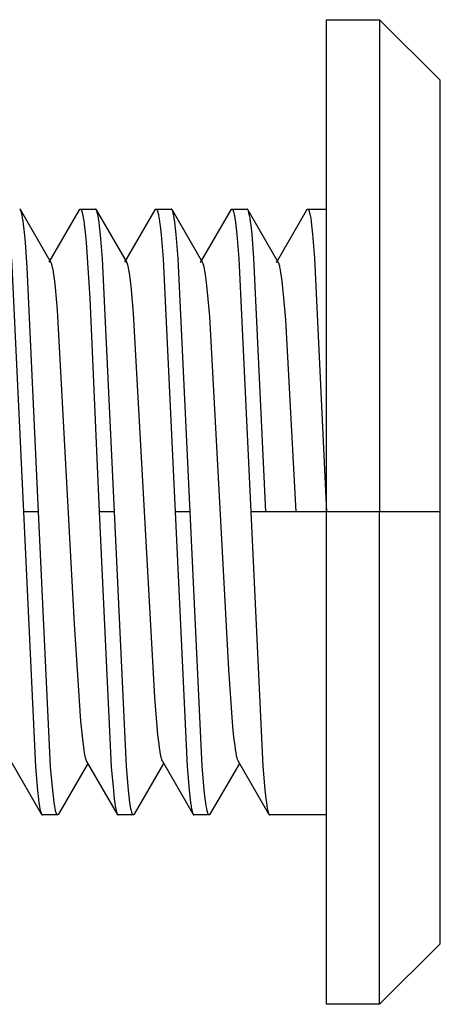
# Model space of a CAD drawing. Header units: millimetres. Extents: x -5878 to -4878, y 4408 to 5408.
# Tile 119 of 119: x -5050.98 to -5045.43, y 5133.01 to 5146.01. Entities that reach past the tile are written whole.
import ezdxf

# ---------------------------------------------------------------- set-up
doc = ezdxf.new("R2010")
doc.units = ezdxf.units.MM
doc.layers.add('SHOW Mini_Safetyfree Holder', color=7, linetype='Continuous', true_color=0x000000)

msp = doc.modelspace()

# ---------------------------------------------------------------- linework, layer by layer
at = {"layer": 'SHOW Mini_Safetyfree Holder', "color": 18, "lineweight": -3, "true_color": 0x000000}
for points in [[(-5046.926, 5146.008), (-5046.226, 5146.008)], [(-5046.926, 5139.508), (-5046.926, 5144.104), (-5046.926, 5145.551), (-5046.926, 5145.899), (-5046.926, 5145.981), (-5046.926, 5146.001), (-5046.926, 5146.006), (-5046.926, 5146.007), (-5046.926, 5146.008), (-5046.926, 5146.008)], [(-5046.226, 5146.008), (-5045.426, 5145.208)], [(-5046.226, 5146.008), (-5046.226, 5146.008), (-5046.226, 5146.007), (-5046.226, 5146.006), (-5046.226, 5146.001), (-5046.226, 5145.981), (-5046.226, 5145.899), (-5046.226, 5145.551), (-5046.226, 5144.104), (-5046.226, 5139.508)], [(-5045.426, 5139.508), (-5045.426, 5143.538), (-5045.426, 5144.808), (-5045.426, 5145.113), (-5045.426, 5145.185), (-5045.426, 5145.202), (-5045.426, 5145.206), (-5045.426, 5145.207), (-5045.426, 5145.208), (-5045.426, 5145.208)], [(-5050.965, 5143.498), (-5050.965, 5143.499), (-5050.966, 5143.5), (-5050.967, 5143.501), (-5050.967, 5143.502), (-5050.967, 5143.502), (-5050.968, 5143.503), (-5050.968, 5143.503), (-5050.968, 5143.503), (-5050.969, 5143.504), (-5050.969, 5143.504), (-5050.969, 5143.505), (-5050.97, 5143.505), (-5050.97, 5143.505), (-5050.97, 5143.505), (-5050.971, 5143.506), (-5050.971, 5143.506), (-5050.971, 5143.506), (-5050.971, 5143.506), (-5050.972, 5143.506), (-5050.972, 5143.507), (-5050.972, 5143.507), (-5050.972, 5143.507), (-5050.972, 5143.507), (-5050.972, 5143.507), (-5050.973, 5143.507), (-5050.973, 5143.507), (-5050.973, 5143.507), (-5050.973, 5143.507), (-5050.973, 5143.507), (-5050.973, 5143.507), (-5050.974, 5143.507), (-5050.974, 5143.507), (-5050.974, 5143.507), (-5050.974, 5143.508), (-5050.974, 5143.508), (-5050.974, 5143.508), (-5050.975, 5143.508), (-5050.975, 5143.508), (-5050.975, 5143.508), (-5050.975, 5143.508), (-5050.975, 5143.508)], [(-5050.726, 5139.508), (-5050.875, 5142.738), (-5050.9, 5143.066), (-5050.913, 5143.198), (-5050.925, 5143.307), (-5050.931, 5143.353), (-5050.938, 5143.393), (-5050.944, 5143.428), (-5050.947, 5143.442), (-5050.95, 5143.456), (-5050.952, 5143.463), (-5050.954, 5143.47), (-5050.956, 5143.476), (-5050.957, 5143.481), (-5050.959, 5143.486), (-5050.96, 5143.489), (-5050.961, 5143.491), (-5050.962, 5143.493), (-5050.963, 5143.495), (-5050.964, 5143.497), (-5050.965, 5143.498)], [(-5050.965, 5143.498), (-5050.563, 5142.804)], [(-5050.588, 5142.805), (-5050.187, 5143.498)], [(-5050.187, 5143.498), (-5050.186, 5143.5), (-5050.185, 5143.501), (-5050.185, 5143.502), (-5050.184, 5143.502), (-5050.184, 5143.503), (-5050.184, 5143.503), (-5050.183, 5143.503), (-5050.183, 5143.504), (-5050.183, 5143.504), (-5050.182, 5143.504), (-5050.182, 5143.505), (-5050.182, 5143.505), (-5050.181, 5143.505), (-5050.181, 5143.506), (-5050.18, 5143.506), (-5050.18, 5143.506), (-5050.18, 5143.506), (-5050.18, 5143.506), (-5050.18, 5143.506), (-5050.18, 5143.507), (-5050.179, 5143.507), (-5050.179, 5143.507), (-5050.179, 5143.507), (-5050.179, 5143.507), (-5050.179, 5143.507), (-5050.179, 5143.507), (-5050.178, 5143.507), (-5050.178, 5143.507), (-5050.178, 5143.507), (-5050.178, 5143.507), (-5050.178, 5143.507), (-5050.178, 5143.507), (-5050.177, 5143.508), (-5050.177, 5143.508), (-5050.177, 5143.508), (-5050.177, 5143.508), (-5050.177, 5143.508), (-5050.177, 5143.508), (-5050.176, 5143.508), (-5050.176, 5143.508), (-5050.176, 5143.508), (-5050.176, 5143.508), (-5050.176, 5143.508)], [(-5050.176, 5143.508), (-5049.976, 5143.508)], [(-5050.175, 5143.508), (-5050.175, 5143.508), (-5050.175, 5143.508), (-5050.175, 5143.508), (-5050.174, 5143.508), (-5050.174, 5143.508), (-5050.174, 5143.508), (-5050.174, 5143.507), (-5050.174, 5143.507), (-5050.173, 5143.507), (-5050.173, 5143.507), (-5050.173, 5143.507), (-5050.173, 5143.507), (-5050.173, 5143.507), (-5050.172, 5143.507), (-5050.172, 5143.507), (-5050.172, 5143.507), (-5050.172, 5143.507), (-5050.172, 5143.506), (-5050.171, 5143.506), (-5050.171, 5143.506), (-5050.171, 5143.506), (-5050.171, 5143.506), (-5050.171, 5143.506), (-5050.17, 5143.506), (-5050.17, 5143.505), (-5050.17, 5143.505), (-5050.17, 5143.505), (-5050.169, 5143.504), (-5050.169, 5143.504), (-5050.169, 5143.504), (-5050.168, 5143.503), (-5050.168, 5143.503), (-5050.167, 5143.502), (-5050.167, 5143.502), (-5050.167, 5143.501), (-5050.166, 5143.5), (-5050.166, 5143.5), (-5050.165, 5143.499), (-5050.164, 5143.497), (-5050.163, 5143.496), (-5050.163, 5143.494), (-5050.162, 5143.492), (-5050.161, 5143.491), (-5050.16, 5143.489), (-5050.159, 5143.487), (-5050.158, 5143.483), (-5050.156, 5143.478), (-5050.155, 5143.473), (-5050.153, 5143.468), (-5050.15, 5143.456), (-5050.147, 5143.442), (-5050.144, 5143.428), (-5050.138, 5143.393), (-5050.131, 5143.353), (-5050.125, 5143.307), (-5050.113, 5143.198), (-5050.1, 5143.066), (-5050.05, 5142.331), (-5049.926, 5139.508)], [(-5049.965, 5143.498), (-5049.966, 5143.5), (-5049.966, 5143.501), (-5049.967, 5143.502), (-5049.967, 5143.502), (-5049.968, 5143.503), (-5049.968, 5143.503), (-5049.968, 5143.503), (-5049.969, 5143.504), (-5049.969, 5143.504), (-5049.969, 5143.504), (-5049.97, 5143.505), (-5049.97, 5143.505), (-5049.97, 5143.505), (-5049.971, 5143.506), (-5049.971, 5143.506), (-5049.971, 5143.506), (-5049.971, 5143.506), (-5049.971, 5143.506), (-5049.972, 5143.506), (-5049.972, 5143.507), (-5049.972, 5143.507), (-5049.972, 5143.507), (-5049.972, 5143.507), (-5049.972, 5143.507), (-5049.973, 5143.507), (-5049.973, 5143.507), (-5049.973, 5143.507), (-5049.973, 5143.507), (-5049.973, 5143.507), (-5049.974, 5143.507), (-5049.974, 5143.507), (-5049.974, 5143.507), (-5049.974, 5143.508), (-5049.974, 5143.508), (-5049.974, 5143.508), (-5049.975, 5143.508), (-5049.975, 5143.508), (-5049.975, 5143.508), (-5049.975, 5143.508), (-5049.975, 5143.508), (-5049.975, 5143.508), (-5049.976, 5143.508), (-5049.976, 5143.508)], [(-5049.726, 5139.508), (-5049.883, 5142.851), (-5049.909, 5143.166), (-5049.923, 5143.286), (-5049.929, 5143.337), (-5049.936, 5143.381), (-5049.942, 5143.419), (-5049.945, 5143.436), (-5049.949, 5143.45), (-5049.952, 5143.463), (-5049.954, 5143.469), (-5049.955, 5143.475), (-5049.957, 5143.48), (-5049.959, 5143.485), (-5049.96, 5143.489), (-5049.961, 5143.491), (-5049.962, 5143.493), (-5049.963, 5143.494), (-5049.963, 5143.496), (-5049.964, 5143.497), (-5049.965, 5143.498)], [(-5049.965, 5143.498), (-5049.563, 5142.804)], [(-5049.588, 5142.805), (-5049.187, 5143.498)], [(-5049.187, 5143.498), (-5049.186, 5143.5), (-5049.185, 5143.501), (-5049.185, 5143.502), (-5049.184, 5143.502), (-5049.184, 5143.502), (-5049.184, 5143.503), (-5049.183, 5143.503), (-5049.183, 5143.504), (-5049.183, 5143.504), (-5049.182, 5143.504), (-5049.182, 5143.505), (-5049.182, 5143.505), (-5049.181, 5143.505), (-5049.181, 5143.506), (-5049.181, 5143.506), (-5049.18, 5143.506), (-5049.18, 5143.506), (-5049.18, 5143.506), (-5049.18, 5143.506), (-5049.18, 5143.507), (-5049.179, 5143.507), (-5049.179, 5143.507), (-5049.179, 5143.507), (-5049.179, 5143.507), (-5049.179, 5143.507), (-5049.179, 5143.507), (-5049.178, 5143.507), (-5049.178, 5143.507), (-5049.178, 5143.507), (-5049.178, 5143.507), (-5049.178, 5143.507), (-5049.178, 5143.507), (-5049.177, 5143.508), (-5049.177, 5143.508), (-5049.177, 5143.508), (-5049.177, 5143.508), (-5049.177, 5143.508), (-5049.177, 5143.508), (-5049.176, 5143.508), (-5049.176, 5143.508), (-5049.176, 5143.508), (-5049.176, 5143.508), (-5049.176, 5143.508)], [(-5049.176, 5143.508), (-5048.976, 5143.508)], [(-5049.176, 5143.508), (-5049.176, 5143.508), (-5049.175, 5143.508), (-5049.175, 5143.508), (-5049.175, 5143.508), (-5049.175, 5143.508), (-5049.174, 5143.508), (-5049.174, 5143.508), (-5049.174, 5143.508), (-5049.174, 5143.507), (-5049.174, 5143.507), (-5049.173, 5143.507), (-5049.173, 5143.507), (-5049.173, 5143.507), (-5049.173, 5143.507), (-5049.172, 5143.507), (-5049.172, 5143.507), (-5049.172, 5143.507), (-5049.172, 5143.507), (-5049.172, 5143.506), (-5049.171, 5143.506), (-5049.171, 5143.506), (-5049.171, 5143.506), (-5049.171, 5143.506), (-5049.171, 5143.506), (-5049.17, 5143.505), (-5049.17, 5143.505), (-5049.17, 5143.505), (-5049.17, 5143.505), (-5049.169, 5143.504), (-5049.169, 5143.504), (-5049.168, 5143.504), (-5049.168, 5143.503), (-5049.168, 5143.502), (-5049.167, 5143.502), (-5049.167, 5143.501), (-5049.166, 5143.501), (-5049.166, 5143.5), (-5049.165, 5143.499), (-5049.165, 5143.499), (-5049.165, 5143.498), (-5049.164, 5143.496), (-5049.163, 5143.495), (-5049.162, 5143.493), (-5049.161, 5143.491), (-5049.16, 5143.489), (-5049.159, 5143.485), (-5049.157, 5143.48), (-5049.155, 5143.475), (-5049.154, 5143.469), (-5049.152, 5143.463), (-5049.149, 5143.45), (-5049.145, 5143.436), (-5049.142, 5143.419), (-5049.136, 5143.381), (-5049.129, 5143.337), (-5049.123, 5143.286), (-5049.109, 5143.166), (-5049.083, 5142.851), (-5048.926, 5139.508)], [(-5048.965, 5143.498), (-5048.966, 5143.5), (-5048.966, 5143.501), (-5048.967, 5143.502), (-5048.967, 5143.502), (-5048.968, 5143.503), (-5048.968, 5143.503), (-5048.968, 5143.503), (-5048.969, 5143.504), (-5048.969, 5143.504), (-5048.969, 5143.505), (-5048.97, 5143.505), (-5048.97, 5143.505), (-5048.97, 5143.505), (-5048.971, 5143.506), (-5048.971, 5143.506), (-5048.971, 5143.506), (-5048.971, 5143.506), (-5048.971, 5143.506), (-5048.972, 5143.507), (-5048.972, 5143.507), (-5048.972, 5143.507), (-5048.972, 5143.507), (-5048.972, 5143.507), (-5048.972, 5143.507), (-5048.973, 5143.507), (-5048.973, 5143.507), (-5048.973, 5143.507), (-5048.973, 5143.507), (-5048.973, 5143.507), (-5048.974, 5143.507), (-5048.974, 5143.507), (-5048.974, 5143.508), (-5048.974, 5143.508), (-5048.974, 5143.508), (-5048.974, 5143.508), (-5048.975, 5143.508), (-5048.975, 5143.508), (-5048.975, 5143.508), (-5048.975, 5143.508), (-5048.975, 5143.508), (-5048.975, 5143.508), (-5048.976, 5143.508), (-5048.976, 5143.508)], [(-5048.726, 5139.508), (-5048.884, 5142.855), (-5048.91, 5143.17), (-5048.923, 5143.29), (-5048.929, 5143.34), (-5048.936, 5143.384), (-5048.943, 5143.421), (-5048.946, 5143.437), (-5048.949, 5143.452), (-5048.952, 5143.465), (-5048.954, 5143.471), (-5048.956, 5143.476), (-5048.957, 5143.481), (-5048.959, 5143.486), (-5048.96, 5143.488), (-5048.961, 5143.49), (-5048.961, 5143.492), (-5048.962, 5143.494), (-5048.963, 5143.495), (-5048.964, 5143.496), (-5048.964, 5143.497), (-5048.965, 5143.498)], [(-5048.965, 5143.498), (-5048.563, 5142.804)], [(-5048.589, 5142.804), (-5048.187, 5143.498)], [(-5048.187, 5143.498), (-5048.186, 5143.5), (-5048.185, 5143.501), (-5048.185, 5143.502), (-5048.184, 5143.502), (-5048.184, 5143.503), (-5048.184, 5143.503), (-5048.183, 5143.503), (-5048.183, 5143.504), (-5048.183, 5143.504), (-5048.182, 5143.505), (-5048.182, 5143.505), (-5048.182, 5143.505), (-5048.181, 5143.505), (-5048.181, 5143.506), (-5048.181, 5143.506), (-5048.18, 5143.506), (-5048.18, 5143.506), (-5048.18, 5143.506), (-5048.18, 5143.507), (-5048.18, 5143.507), (-5048.179, 5143.507), (-5048.179, 5143.507), (-5048.179, 5143.507), (-5048.179, 5143.507), (-5048.179, 5143.507), (-5048.179, 5143.507), (-5048.178, 5143.507), (-5048.178, 5143.507), (-5048.178, 5143.507), (-5048.178, 5143.507), (-5048.178, 5143.507), (-5048.178, 5143.508), (-5048.177, 5143.508), (-5048.177, 5143.508), (-5048.177, 5143.508), (-5048.177, 5143.508), (-5048.177, 5143.508), (-5048.177, 5143.508), (-5048.176, 5143.508), (-5048.176, 5143.508), (-5048.176, 5143.508), (-5048.176, 5143.508), (-5048.176, 5143.508)], [(-5048.176, 5143.508), (-5047.976, 5143.508)], [(-5048.176, 5143.508), (-5048.176, 5143.508), (-5048.175, 5143.508), (-5048.175, 5143.508), (-5048.175, 5143.508), (-5048.175, 5143.508), (-5048.174, 5143.508), (-5048.174, 5143.508), (-5048.174, 5143.508), (-5048.174, 5143.508), (-5048.174, 5143.507), (-5048.173, 5143.507), (-5048.173, 5143.507), (-5048.173, 5143.507), (-5048.173, 5143.507), (-5048.173, 5143.507), (-5048.172, 5143.507), (-5048.172, 5143.507), (-5048.172, 5143.507), (-5048.172, 5143.507), (-5048.172, 5143.506), (-5048.171, 5143.506), (-5048.171, 5143.506), (-5048.171, 5143.506), (-5048.171, 5143.506), (-5048.17, 5143.506), (-5048.17, 5143.505), (-5048.17, 5143.505), (-5048.17, 5143.505), (-5048.169, 5143.505), (-5048.169, 5143.504), (-5048.169, 5143.504), (-5048.168, 5143.503), (-5048.168, 5143.503), (-5048.167, 5143.502), (-5048.167, 5143.502), (-5048.166, 5143.501), (-5048.166, 5143.5), (-5048.166, 5143.5), (-5048.165, 5143.499), (-5048.165, 5143.498), (-5048.164, 5143.497), (-5048.163, 5143.495), (-5048.162, 5143.494), (-5048.161, 5143.492), (-5048.161, 5143.49), (-5048.16, 5143.488), (-5048.159, 5143.486), (-5048.157, 5143.481), (-5048.156, 5143.476), (-5048.154, 5143.471), (-5048.152, 5143.465), (-5048.149, 5143.452), (-5048.146, 5143.437), (-5048.143, 5143.421), (-5048.136, 5143.384), (-5048.129, 5143.34), (-5048.123, 5143.29), (-5048.11, 5143.17), (-5048.084, 5142.855), (-5047.926, 5139.508)], [(-5047.965, 5143.498), (-5047.965, 5143.5), (-5047.966, 5143.501), (-5047.967, 5143.502), (-5047.967, 5143.502), (-5047.968, 5143.503), (-5047.968, 5143.503), (-5047.968, 5143.503), (-5047.969, 5143.504), (-5047.969, 5143.504), (-5047.969, 5143.505), (-5047.97, 5143.505), (-5047.97, 5143.505), (-5047.97, 5143.505), (-5047.971, 5143.506), (-5047.971, 5143.506), (-5047.971, 5143.506), (-5047.971, 5143.506), (-5047.971, 5143.506), (-5047.972, 5143.507), (-5047.972, 5143.507), (-5047.972, 5143.507), (-5047.972, 5143.507), (-5047.972, 5143.507), (-5047.972, 5143.507), (-5047.973, 5143.507), (-5047.973, 5143.507), (-5047.973, 5143.507), (-5047.973, 5143.507), (-5047.973, 5143.507), (-5047.974, 5143.507), (-5047.974, 5143.508), (-5047.974, 5143.508), (-5047.974, 5143.508), (-5047.974, 5143.508), (-5047.974, 5143.508), (-5047.975, 5143.508), (-5047.975, 5143.508), (-5047.975, 5143.508), (-5047.975, 5143.508), (-5047.975, 5143.508), (-5047.975, 5143.508), (-5047.976, 5143.508), (-5047.976, 5143.508)], [(-5047.726, 5139.508), (-5047.884, 5142.861), (-5047.91, 5143.175), (-5047.923, 5143.294), (-5047.93, 5143.343), (-5047.936, 5143.387), (-5047.943, 5143.423), (-5047.946, 5143.439), (-5047.95, 5143.454), (-5047.953, 5143.466), (-5047.954, 5143.472), (-5047.956, 5143.477), (-5047.958, 5143.482), (-5047.959, 5143.487), (-5047.96, 5143.489), (-5047.961, 5143.491), (-5047.962, 5143.493), (-5047.963, 5143.494), (-5047.964, 5143.496), (-5047.964, 5143.497), (-5047.965, 5143.498)], [(-5047.965, 5143.498), (-5047.563, 5142.804)], [(-5047.589, 5142.804), (-5047.187, 5143.498)], [(-5047.187, 5143.498), (-5047.186, 5143.499), (-5047.185, 5143.501), (-5047.185, 5143.502), (-5047.184, 5143.502), (-5047.184, 5143.502), (-5047.184, 5143.503), (-5047.183, 5143.503), (-5047.183, 5143.504), (-5047.183, 5143.504), (-5047.182, 5143.505), (-5047.182, 5143.505), (-5047.182, 5143.505), (-5047.181, 5143.505), (-5047.181, 5143.506), (-5047.181, 5143.506), (-5047.18, 5143.506), (-5047.18, 5143.506), (-5047.18, 5143.506), (-5047.18, 5143.507), (-5047.18, 5143.507), (-5047.18, 5143.507), (-5047.179, 5143.507), (-5047.179, 5143.507), (-5047.179, 5143.507), (-5047.179, 5143.507), (-5047.179, 5143.507), (-5047.178, 5143.507), (-5047.178, 5143.507), (-5047.178, 5143.507), (-5047.178, 5143.507), (-5047.178, 5143.508), (-5047.178, 5143.508), (-5047.177, 5143.508), (-5047.177, 5143.508), (-5047.177, 5143.508), (-5047.177, 5143.508), (-5047.177, 5143.508), (-5047.177, 5143.508), (-5047.176, 5143.508), (-5047.176, 5143.508), (-5047.176, 5143.508), (-5047.176, 5143.508), (-5047.176, 5143.508)], [(-5047.176, 5143.508), (-5046.926, 5143.508)], [(-5047.176, 5143.508), (-5047.176, 5143.508), (-5047.175, 5143.508), (-5047.175, 5143.508), (-5047.175, 5143.508), (-5047.175, 5143.508), (-5047.175, 5143.508), (-5047.174, 5143.508), (-5047.174, 5143.508), (-5047.174, 5143.508), (-5047.174, 5143.508), (-5047.173, 5143.507), (-5047.173, 5143.507), (-5047.173, 5143.507), (-5047.173, 5143.507), (-5047.173, 5143.507), (-5047.172, 5143.507), (-5047.172, 5143.507), (-5047.172, 5143.507), (-5047.172, 5143.507), (-5047.172, 5143.507), (-5047.171, 5143.506), (-5047.171, 5143.506), (-5047.171, 5143.506), (-5047.171, 5143.506), (-5047.171, 5143.506), (-5047.17, 5143.506), (-5047.17, 5143.505), (-5047.17, 5143.505), (-5047.17, 5143.505), (-5047.169, 5143.504), (-5047.169, 5143.504), (-5047.168, 5143.504), (-5047.168, 5143.503), (-5047.168, 5143.503), (-5047.167, 5143.502), (-5047.167, 5143.501), (-5047.166, 5143.501), (-5047.166, 5143.5), (-5047.166, 5143.5), (-5047.165, 5143.499), (-5047.164, 5143.497), (-5047.163, 5143.496), (-5047.163, 5143.494), (-5047.162, 5143.493), (-5047.161, 5143.491), (-5047.16, 5143.489), (-5047.159, 5143.487), (-5047.158, 5143.482), (-5047.156, 5143.477), (-5047.154, 5143.472), (-5047.153, 5143.466), (-5047.15, 5143.454), (-5047.146, 5143.439), (-5047.143, 5143.423), (-5047.136, 5143.387), (-5047.13, 5143.343), (-5047.123, 5143.294), (-5047.11, 5143.175), (-5047.084, 5142.861), (-5046.926, 5139.508)], [(-5051.083, 5142.847), (-5050.926, 5139.508)], [(-5050.089, 5136.212), (-5050.09, 5136.213), (-5050.09, 5136.215), (-5050.091, 5136.216), (-5050.092, 5136.218), (-5050.093, 5136.221), (-5050.095, 5136.224), (-5050.096, 5136.228), (-5050.098, 5136.232), (-5050.099, 5136.237), (-5050.101, 5136.241), (-5050.104, 5136.252), (-5050.107, 5136.263), (-5050.11, 5136.275), (-5050.113, 5136.289), (-5050.12, 5136.325), (-5050.127, 5136.368), (-5050.14, 5136.471), (-5050.168, 5136.745), (-5050.252, 5138.029), (-5050.475, 5142.173), (-5050.503, 5142.474), (-5050.517, 5142.59), (-5050.524, 5142.64), (-5050.531, 5142.683), (-5050.538, 5142.721), (-5050.541, 5142.737), (-5050.545, 5142.752), (-5050.548, 5142.765), (-5050.55, 5142.771), (-5050.552, 5142.777), (-5050.553, 5142.782), (-5050.555, 5142.787), (-5050.557, 5142.792), (-5050.559, 5142.796), (-5050.56, 5142.798), (-5050.561, 5142.8), (-5050.562, 5142.802), (-5050.563, 5142.804)], [(-5049.089, 5136.212), (-5049.09, 5136.213), (-5049.09, 5136.214), (-5049.091, 5136.217), (-5049.093, 5136.219), (-5049.094, 5136.222), (-5049.095, 5136.226), (-5049.097, 5136.229), (-5049.098, 5136.233), (-5049.099, 5136.236), (-5049.102, 5136.244), (-5049.104, 5136.253), (-5049.107, 5136.263), (-5049.109, 5136.274), (-5049.113, 5136.29), (-5049.116, 5136.307), (-5049.123, 5136.347), (-5049.13, 5136.393), (-5049.137, 5136.444), (-5049.151, 5136.565), (-5049.193, 5137.058), (-5049.472, 5142.132), (-5049.5, 5142.443), (-5049.513, 5142.565), (-5049.527, 5142.663), (-5049.534, 5142.704), (-5049.538, 5142.722), (-5049.541, 5142.738), (-5049.545, 5142.753), (-5049.548, 5142.766), (-5049.55, 5142.772), (-5049.552, 5142.778), (-5049.553, 5142.783), (-5049.555, 5142.788), (-5049.557, 5142.792), (-5049.558, 5142.794), (-5049.559, 5142.796), (-5049.56, 5142.798), (-5049.561, 5142.8), (-5049.562, 5142.802), (-5049.563, 5142.804)], [(-5048.089, 5136.212), (-5048.09, 5136.214), (-5048.091, 5136.216), (-5048.092, 5136.218), (-5048.093, 5136.221), (-5048.094, 5136.223), (-5048.095, 5136.226), (-5048.098, 5136.232), (-5048.1, 5136.238), (-5048.102, 5136.245), (-5048.104, 5136.252), (-5048.106, 5136.26), (-5048.11, 5136.275), (-5048.113, 5136.291), (-5048.12, 5136.328), (-5048.127, 5136.37), (-5048.134, 5136.419), (-5048.148, 5136.534), (-5048.162, 5136.672), (-5048.218, 5137.429), (-5048.468, 5142.09), (-5048.496, 5142.411), (-5048.51, 5142.538), (-5048.524, 5142.642), (-5048.531, 5142.686), (-5048.538, 5142.723), (-5048.542, 5142.739), (-5048.545, 5142.753), (-5048.548, 5142.767), (-5048.55, 5142.773), (-5048.552, 5142.778), (-5048.553, 5142.782), (-5048.555, 5142.786), (-5048.556, 5142.789), (-5048.557, 5142.793), (-5048.559, 5142.796), (-5048.56, 5142.799), (-5048.561, 5142.8), (-5048.561, 5142.801), (-5048.562, 5142.802), (-5048.563, 5142.804)], [(-5047.326, 5139.508), (-5047.465, 5142.047), (-5047.493, 5142.378), (-5047.507, 5142.51), (-5047.521, 5142.62), (-5047.528, 5142.666), (-5047.535, 5142.706), (-5047.538, 5142.724), (-5047.542, 5142.74), (-5047.545, 5142.754), (-5047.549, 5142.767), (-5047.55, 5142.773), (-5047.552, 5142.779), (-5047.554, 5142.784), (-5047.556, 5142.789), (-5047.557, 5142.793), (-5047.558, 5142.795), (-5047.559, 5142.797), (-5047.56, 5142.799), (-5047.561, 5142.8), (-5047.562, 5142.802), (-5047.563, 5142.804)], [(-5050.726, 5139.508), (-5050.926, 5139.508)], [(-5050.926, 5139.508), (-5050.767, 5136.145), (-5050.74, 5135.832), (-5050.727, 5135.715), (-5050.721, 5135.666), (-5050.714, 5135.624), (-5050.708, 5135.588), (-5050.704, 5135.572), (-5050.701, 5135.558), (-5050.698, 5135.546), (-5050.696, 5135.541), (-5050.695, 5135.536), (-5050.693, 5135.531), (-5050.691, 5135.527), (-5050.69, 5135.525), (-5050.69, 5135.523), (-5050.689, 5135.521), (-5050.688, 5135.52), (-5050.687, 5135.518), (-5050.687, 5135.517)], [(-5050.476, 5135.508), (-5050.476, 5135.508), (-5050.476, 5135.508), (-5050.476, 5135.508), (-5050.477, 5135.508), (-5050.477, 5135.508), (-5050.477, 5135.508), (-5050.477, 5135.508), (-5050.477, 5135.508), (-5050.477, 5135.508), (-5050.478, 5135.508), (-5050.478, 5135.508), (-5050.478, 5135.508), (-5050.478, 5135.508), (-5050.478, 5135.508), (-5050.479, 5135.508), (-5050.479, 5135.509), (-5050.479, 5135.509), (-5050.479, 5135.509), (-5050.479, 5135.509), (-5050.48, 5135.509), (-5050.48, 5135.509), (-5050.48, 5135.509), (-5050.48, 5135.509), (-5050.48, 5135.51), (-5050.481, 5135.51), (-5050.481, 5135.51), (-5050.481, 5135.51), (-5050.481, 5135.51), (-5050.482, 5135.51), (-5050.482, 5135.511), (-5050.482, 5135.511), (-5050.483, 5135.512), (-5050.483, 5135.512), (-5050.483, 5135.512), (-5050.484, 5135.513), (-5050.484, 5135.513), (-5050.485, 5135.514), (-5050.485, 5135.515), (-5050.485, 5135.515), (-5050.486, 5135.516), (-5050.487, 5135.517), (-5050.487, 5135.518), (-5050.488, 5135.52), (-5050.489, 5135.521), (-5050.49, 5135.523), (-5050.491, 5135.525), (-5050.491, 5135.527), (-5050.493, 5135.531), (-5050.495, 5135.536), (-5050.496, 5135.541), (-5050.498, 5135.546), (-5050.501, 5135.559), (-5050.504, 5135.572), (-5050.508, 5135.588), (-5050.514, 5135.624), (-5050.521, 5135.666), (-5050.527, 5135.715), (-5050.54, 5135.832), (-5050.567, 5136.145), (-5050.726, 5139.508)], [(-5049.726, 5139.508), (-5049.926, 5139.508)], [(-5049.926, 5139.508), (-5049.767, 5136.145), (-5049.74, 5135.832), (-5049.727, 5135.715), (-5049.721, 5135.666), (-5049.714, 5135.624), (-5049.708, 5135.588), (-5049.704, 5135.572), (-5049.701, 5135.559), (-5049.698, 5135.546), (-5049.696, 5135.541), (-5049.695, 5135.536), (-5049.693, 5135.531), (-5049.691, 5135.527), (-5049.691, 5135.525), (-5049.69, 5135.523), (-5049.689, 5135.521), (-5049.688, 5135.52), (-5049.687, 5135.518), (-5049.687, 5135.517)], [(-5049.476, 5135.508), (-5049.476, 5135.508), (-5049.476, 5135.508), (-5049.476, 5135.508), (-5049.477, 5135.508), (-5049.477, 5135.508), (-5049.477, 5135.508), (-5049.477, 5135.508), (-5049.477, 5135.508), (-5049.478, 5135.508), (-5049.478, 5135.508), (-5049.478, 5135.508), (-5049.478, 5135.508), (-5049.478, 5135.508), (-5049.478, 5135.508), (-5049.479, 5135.508), (-5049.479, 5135.509), (-5049.479, 5135.509), (-5049.479, 5135.509), (-5049.479, 5135.509), (-5049.48, 5135.509), (-5049.48, 5135.509), (-5049.48, 5135.509), (-5049.48, 5135.509), (-5049.48, 5135.51), (-5049.481, 5135.51), (-5049.481, 5135.51), (-5049.481, 5135.51), (-5049.481, 5135.51), (-5049.482, 5135.511), (-5049.482, 5135.511), (-5049.482, 5135.511), (-5049.483, 5135.512), (-5049.483, 5135.512), (-5049.484, 5135.513), (-5049.484, 5135.513), (-5049.484, 5135.514), (-5049.485, 5135.514), (-5049.485, 5135.515), (-5049.486, 5135.515), (-5049.486, 5135.516), (-5049.487, 5135.517), (-5049.488, 5135.519), (-5049.488, 5135.52), (-5049.489, 5135.522), (-5049.49, 5135.524), (-5049.491, 5135.526), (-5049.492, 5135.528), (-5049.493, 5135.532), (-5049.495, 5135.537), (-5049.496, 5135.542), (-5049.498, 5135.547), (-5049.501, 5135.56), (-5049.505, 5135.574), (-5049.508, 5135.589), (-5049.514, 5135.625), (-5049.521, 5135.668), (-5049.527, 5135.717), (-5049.541, 5135.835), (-5049.567, 5136.149), (-5049.726, 5139.508)], [(-5048.726, 5139.508), (-5048.926, 5139.508)], [(-5048.926, 5139.508), (-5048.767, 5136.149), (-5048.741, 5135.835), (-5048.727, 5135.717), (-5048.721, 5135.668), (-5048.714, 5135.625), (-5048.708, 5135.589), (-5048.705, 5135.574), (-5048.701, 5135.56), (-5048.698, 5135.547), (-5048.696, 5135.542), (-5048.695, 5135.537), (-5048.693, 5135.532), (-5048.692, 5135.528), (-5048.691, 5135.526), (-5048.69, 5135.524), (-5048.689, 5135.522), (-5048.688, 5135.52), (-5048.687, 5135.519), (-5048.687, 5135.517)], [(-5048.476, 5135.508), (-5048.476, 5135.508), (-5048.476, 5135.508), (-5048.476, 5135.508), (-5048.477, 5135.508), (-5048.477, 5135.508), (-5048.477, 5135.508), (-5048.477, 5135.508), (-5048.477, 5135.508), (-5048.478, 5135.508), (-5048.478, 5135.508), (-5048.478, 5135.508), (-5048.478, 5135.508), (-5048.478, 5135.508), (-5048.479, 5135.508), (-5048.479, 5135.508), (-5048.479, 5135.509), (-5048.479, 5135.509), (-5048.479, 5135.509), (-5048.48, 5135.509), (-5048.48, 5135.509), (-5048.48, 5135.509), (-5048.48, 5135.509), (-5048.48, 5135.509), (-5048.481, 5135.51), (-5048.481, 5135.51), (-5048.481, 5135.51), (-5048.481, 5135.51), (-5048.481, 5135.51), (-5048.482, 5135.511), (-5048.482, 5135.511), (-5048.483, 5135.511), (-5048.483, 5135.512), (-5048.483, 5135.512), (-5048.484, 5135.513), (-5048.484, 5135.513), (-5048.485, 5135.514), (-5048.485, 5135.515), (-5048.485, 5135.515), (-5048.486, 5135.516), (-5048.486, 5135.516), (-5048.487, 5135.518), (-5048.488, 5135.519), (-5048.489, 5135.521), (-5048.489, 5135.523), (-5048.49, 5135.524), (-5048.491, 5135.526), (-5048.492, 5135.528), (-5048.494, 5135.533), (-5048.495, 5135.538), (-5048.497, 5135.543), (-5048.498, 5135.548), (-5048.502, 5135.561), (-5048.505, 5135.575), (-5048.508, 5135.591), (-5048.515, 5135.628), (-5048.521, 5135.671), (-5048.528, 5135.72), (-5048.541, 5135.839), (-5048.567, 5136.152), (-5048.726, 5139.508)], [(-5047.726, 5139.508), (-5047.926, 5139.508)], [(-5047.926, 5139.508), (-5047.767, 5136.152), (-5047.741, 5135.839), (-5047.728, 5135.72), (-5047.721, 5135.671), (-5047.715, 5135.628), (-5047.708, 5135.591), (-5047.705, 5135.575), (-5047.702, 5135.561), (-5047.698, 5135.548), (-5047.697, 5135.543), (-5047.695, 5135.538), (-5047.694, 5135.533), (-5047.692, 5135.528), (-5047.691, 5135.526), (-5047.69, 5135.524), (-5047.689, 5135.523), (-5047.689, 5135.521), (-5047.688, 5135.519), (-5047.687, 5135.518), (-5047.687, 5135.517)], [(-5046.926, 5139.508), (-5047.726, 5139.508)], [(-5046.226, 5139.508), (-5046.926, 5139.508)], [(-5046.926, 5133.008), (-5046.926, 5133.008), (-5046.926, 5133.008), (-5046.926, 5133.009), (-5046.926, 5133.014), (-5046.926, 5133.034), (-5046.926, 5133.116), (-5046.926, 5133.464), (-5046.926, 5134.912), (-5046.926, 5139.508)], [(-5045.426, 5139.508), (-5046.226, 5139.508)], [(-5046.226, 5133.008), (-5046.226, 5133.008), (-5046.226, 5133.008), (-5046.226, 5133.009), (-5046.226, 5133.014), (-5046.226, 5133.034), (-5046.226, 5133.116), (-5046.226, 5133.464), (-5046.226, 5134.912), (-5046.226, 5139.508)], [(-5045.426, 5133.808), (-5045.426, 5139.508)], [(-5050.687, 5135.517), (-5051.089, 5136.212)], [(-5050.076, 5136.189), (-5050.465, 5135.517)], [(-5050.088, 5136.21), (-5050.089, 5136.212)], [(-5049.687, 5135.517), (-5050.089, 5136.212)], [(-5049.076, 5136.189), (-5049.465, 5135.517)], [(-5048.687, 5135.517), (-5049.089, 5136.212)], [(-5048.076, 5136.189), (-5048.465, 5135.517)], [(-5047.687, 5135.517), (-5048.089, 5136.212)], [(-5050.687, 5135.517), (-5050.686, 5135.516), (-5050.685, 5135.515), (-5050.685, 5135.514), (-5050.684, 5135.514), (-5050.684, 5135.513), (-5050.684, 5135.513), (-5050.683, 5135.512), (-5050.683, 5135.512), (-5050.683, 5135.512), (-5050.682, 5135.511), (-5050.682, 5135.511), (-5050.682, 5135.511), (-5050.681, 5135.51), (-5050.681, 5135.51), (-5050.681, 5135.51), (-5050.68, 5135.51), (-5050.68, 5135.509), (-5050.68, 5135.509), (-5050.68, 5135.509), (-5050.68, 5135.509), (-5050.68, 5135.509), (-5050.679, 5135.509), (-5050.679, 5135.509), (-5050.679, 5135.509), (-5050.679, 5135.509), (-5050.679, 5135.508), (-5050.678, 5135.508), (-5050.678, 5135.508), (-5050.678, 5135.508), (-5050.678, 5135.508), (-5050.678, 5135.508), (-5050.678, 5135.508), (-5050.677, 5135.508), (-5050.677, 5135.508), (-5050.677, 5135.508), (-5050.677, 5135.508), (-5050.677, 5135.508), (-5050.677, 5135.508), (-5050.676, 5135.508), (-5050.676, 5135.508), (-5050.676, 5135.508), (-5050.676, 5135.508), (-5050.676, 5135.508)], [(-5050.476, 5135.508), (-5050.676, 5135.508)], [(-5050.465, 5135.517), (-5050.466, 5135.516), (-5050.466, 5135.515), (-5050.467, 5135.514), (-5050.467, 5135.514), (-5050.468, 5135.513), (-5050.468, 5135.513), (-5050.468, 5135.512), (-5050.469, 5135.512), (-5050.469, 5135.511), (-5050.469, 5135.511), (-5050.47, 5135.511), (-5050.47, 5135.51), (-5050.47, 5135.51), (-5050.471, 5135.51), (-5050.471, 5135.51), (-5050.471, 5135.509), (-5050.471, 5135.509), (-5050.471, 5135.509), (-5050.472, 5135.509), (-5050.472, 5135.509), (-5050.472, 5135.509), (-5050.472, 5135.509), (-5050.472, 5135.509), (-5050.472, 5135.509), (-5050.473, 5135.509), (-5050.473, 5135.508), (-5050.473, 5135.508), (-5050.473, 5135.508), (-5050.473, 5135.508), (-5050.474, 5135.508), (-5050.474, 5135.508), (-5050.474, 5135.508), (-5050.474, 5135.508), (-5050.474, 5135.508), (-5050.474, 5135.508), (-5050.475, 5135.508), (-5050.475, 5135.508), (-5050.475, 5135.508), (-5050.475, 5135.508), (-5050.475, 5135.508), (-5050.475, 5135.508), (-5050.476, 5135.508), (-5050.476, 5135.508)], [(-5049.687, 5135.517), (-5049.686, 5135.516), (-5049.685, 5135.515), (-5049.685, 5135.514), (-5049.684, 5135.514), (-5049.684, 5135.513), (-5049.684, 5135.513), (-5049.683, 5135.512), (-5049.683, 5135.512), (-5049.683, 5135.511), (-5049.682, 5135.511), (-5049.682, 5135.511), (-5049.682, 5135.51), (-5049.681, 5135.51), (-5049.681, 5135.51), (-5049.681, 5135.51), (-5049.68, 5135.509), (-5049.68, 5135.509), (-5049.68, 5135.509), (-5049.68, 5135.509), (-5049.68, 5135.509), (-5049.679, 5135.509), (-5049.679, 5135.509), (-5049.679, 5135.509), (-5049.679, 5135.509), (-5049.679, 5135.509), (-5049.679, 5135.508), (-5049.678, 5135.508), (-5049.678, 5135.508), (-5049.678, 5135.508), (-5049.678, 5135.508), (-5049.678, 5135.508), (-5049.678, 5135.508), (-5049.677, 5135.508), (-5049.677, 5135.508), (-5049.677, 5135.508), (-5049.677, 5135.508), (-5049.677, 5135.508), (-5049.677, 5135.508), (-5049.676, 5135.508), (-5049.676, 5135.508), (-5049.676, 5135.508), (-5049.676, 5135.508), (-5049.676, 5135.508)], [(-5049.476, 5135.508), (-5049.676, 5135.508)], [(-5049.465, 5135.517), (-5049.466, 5135.516), (-5049.466, 5135.515), (-5049.467, 5135.514), (-5049.467, 5135.513), (-5049.468, 5135.513), (-5049.468, 5135.513), (-5049.468, 5135.512), (-5049.469, 5135.512), (-5049.469, 5135.511), (-5049.469, 5135.511), (-5049.47, 5135.511), (-5049.47, 5135.51), (-5049.47, 5135.51), (-5049.471, 5135.51), (-5049.471, 5135.51), (-5049.471, 5135.509), (-5049.471, 5135.509), (-5049.471, 5135.509), (-5049.472, 5135.509), (-5049.472, 5135.509), (-5049.472, 5135.509), (-5049.472, 5135.509), (-5049.472, 5135.509), (-5049.472, 5135.509), (-5049.473, 5135.508), (-5049.473, 5135.508), (-5049.473, 5135.508), (-5049.473, 5135.508), (-5049.473, 5135.508), (-5049.474, 5135.508), (-5049.474, 5135.508), (-5049.474, 5135.508), (-5049.474, 5135.508), (-5049.474, 5135.508), (-5049.474, 5135.508), (-5049.475, 5135.508), (-5049.475, 5135.508), (-5049.475, 5135.508), (-5049.475, 5135.508), (-5049.475, 5135.508), (-5049.475, 5135.508), (-5049.476, 5135.508), (-5049.476, 5135.508)], [(-5048.687, 5135.517), (-5048.686, 5135.516), (-5048.685, 5135.515), (-5048.685, 5135.514), (-5048.684, 5135.514), (-5048.684, 5135.513), (-5048.684, 5135.513), (-5048.683, 5135.512), (-5048.683, 5135.512), (-5048.683, 5135.511), (-5048.682, 5135.511), (-5048.682, 5135.511), (-5048.682, 5135.51), (-5048.681, 5135.51), (-5048.681, 5135.51), (-5048.681, 5135.51), (-5048.68, 5135.509), (-5048.68, 5135.509), (-5048.68, 5135.509), (-5048.68, 5135.509), (-5048.68, 5135.509), (-5048.679, 5135.509), (-5048.679, 5135.509), (-5048.679, 5135.509), (-5048.679, 5135.509), (-5048.679, 5135.508), (-5048.679, 5135.508), (-5048.678, 5135.508), (-5048.678, 5135.508), (-5048.678, 5135.508), (-5048.678, 5135.508), (-5048.678, 5135.508), (-5048.678, 5135.508), (-5048.677, 5135.508), (-5048.677, 5135.508), (-5048.677, 5135.508), (-5048.677, 5135.508), (-5048.677, 5135.508), (-5048.677, 5135.508), (-5048.676, 5135.508), (-5048.676, 5135.508), (-5048.676, 5135.508), (-5048.676, 5135.508), (-5048.676, 5135.508)], [(-5048.476, 5135.508), (-5048.675, 5135.508)], [(-5048.465, 5135.517), (-5048.465, 5135.516), (-5048.466, 5135.515), (-5048.467, 5135.514), (-5048.467, 5135.513), (-5048.468, 5135.513), (-5048.468, 5135.513), (-5048.468, 5135.512), (-5048.469, 5135.512), (-5048.469, 5135.511), (-5048.469, 5135.511), (-5048.47, 5135.511), (-5048.47, 5135.51), (-5048.47, 5135.51), (-5048.471, 5135.51), (-5048.471, 5135.51), (-5048.471, 5135.509), (-5048.471, 5135.509), (-5048.471, 5135.509), (-5048.472, 5135.509), (-5048.472, 5135.509), (-5048.472, 5135.509), (-5048.472, 5135.509), (-5048.472, 5135.509), (-5048.472, 5135.509), (-5048.473, 5135.508), (-5048.473, 5135.508), (-5048.473, 5135.508), (-5048.473, 5135.508), (-5048.473, 5135.508), (-5048.474, 5135.508), (-5048.474, 5135.508), (-5048.474, 5135.508), (-5048.474, 5135.508), (-5048.474, 5135.508), (-5048.474, 5135.508), (-5048.475, 5135.508), (-5048.475, 5135.508), (-5048.475, 5135.508), (-5048.475, 5135.508), (-5048.475, 5135.508), (-5048.475, 5135.508), (-5048.476, 5135.508), (-5048.476, 5135.508)], [(-5047.687, 5135.517), (-5047.686, 5135.516), (-5047.685, 5135.515), (-5047.685, 5135.514), (-5047.684, 5135.514), (-5047.684, 5135.513), (-5047.684, 5135.513), (-5047.683, 5135.512), (-5047.683, 5135.512), (-5047.683, 5135.511), (-5047.682, 5135.511), (-5047.682, 5135.511), (-5047.682, 5135.51), (-5047.681, 5135.51), (-5047.681, 5135.51), (-5047.681, 5135.51), (-5047.68, 5135.509), (-5047.68, 5135.509), (-5047.68, 5135.509), (-5047.68, 5135.509), (-5047.68, 5135.509), (-5047.679, 5135.509), (-5047.679, 5135.509), (-5047.679, 5135.509), (-5047.679, 5135.509), (-5047.679, 5135.508), (-5047.679, 5135.508), (-5047.678, 5135.508), (-5047.678, 5135.508), (-5047.678, 5135.508), (-5047.678, 5135.508), (-5047.678, 5135.508), (-5047.678, 5135.508), (-5047.677, 5135.508), (-5047.677, 5135.508), (-5047.677, 5135.508), (-5047.677, 5135.508), (-5047.677, 5135.508), (-5047.677, 5135.508), (-5047.676, 5135.508), (-5047.676, 5135.508), (-5047.676, 5135.508), (-5047.676, 5135.508), (-5047.676, 5135.508)], [(-5046.926, 5135.508), (-5047.675, 5135.508)], [(-5045.426, 5133.808), (-5046.226, 5133.008)], [(-5046.226, 5133.008), (-5046.926, 5133.008)]]:
    msp.add_lwpolyline(points, dxfattribs=at)

doc.saveas('drawing.dxf')
